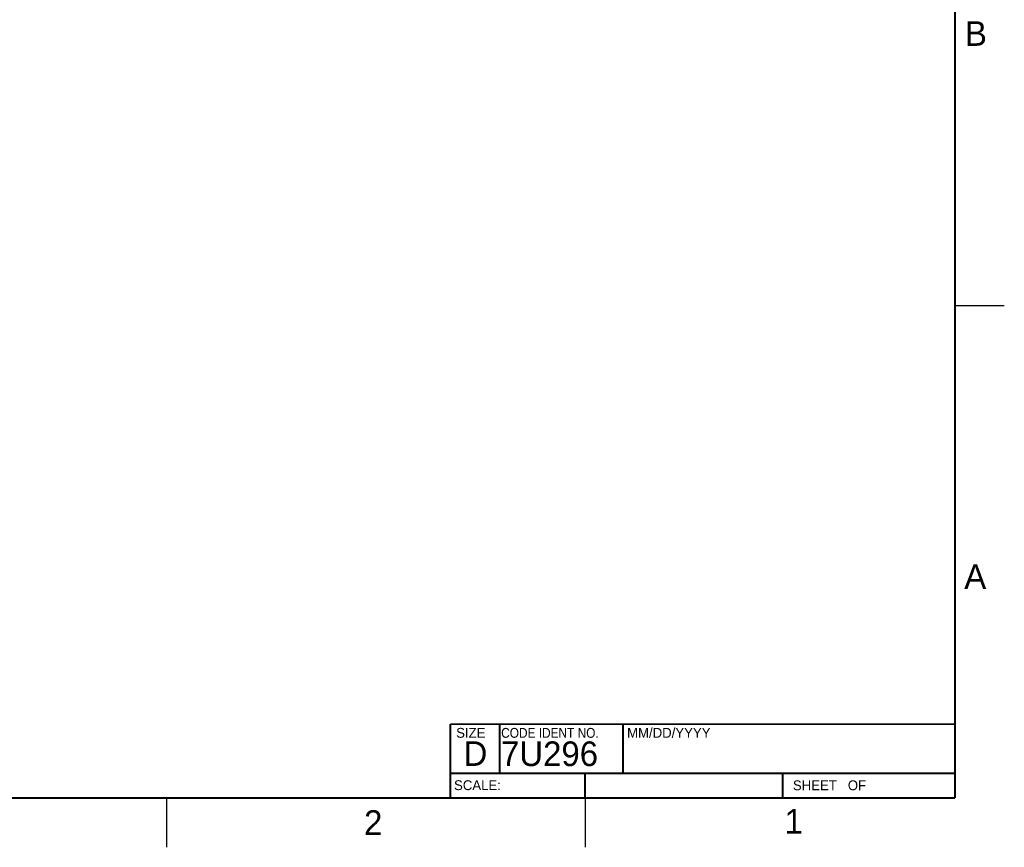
# Model space of a CAD drawing. Header units: inches. Extents: x 0 to 34, y 0 to 22.
# Tile 14 of 155: x 24 to 34, y 0 to 8.4. Entities that reach past the tile are written whole.
import ezdxf

# ---------------------------------------------------------------- set-up
doc = ezdxf.new("R2010")
doc.units = ezdxf.units.IN
doc.header["$LTSCALE"] = 1.87
doc.header["$MEASUREMENT"] = 0
doc.layers.get('0').update_dxf_attribs({"linetype": 'CONTINUOUS'})
doc.styles.add('TEXTSTYLE_2', font='txt')
doc.styles.add('TEXTSTYLE_3', font='txt', dxfattribs={"width": 0.9})

msp = doc.modelspace()

# ---------------------------------------------------------------- linework, layer by layer
at = {"color": 2, "linetype": 'CONTINUOUS'}
for p, q in [((33.5, 5.5), (34, 5.5)), ((25.5, 0.5), (25.5, 0)), ((29.75, 0), (29.75, 0.5))]:
    msp.add_line(p, q, dxfattribs=at)
at = {"color": 7, "linetype": 'CONTINUOUS', "const_width": 0.02}
for points in [[(33.5, 0.5), (33.5, 21.5)], [(28.38, 1.25), (33.5, 1.25)], [(28.38, 1.25), (28.38, 0.5)], [(0.5, 0.5), (33.5, 0.5)]]:
    msp.add_lwpolyline(points, dxfattribs=at)
at = {"color": 2, "linetype": 'CONTINUOUS', "const_width": 0.02}
for points in [[(28.88, 0.75), (28.88, 1.25)], [(30.13, 0.75), (30.13, 1.25)], [(28.38, 0.75), (33.5, 0.75)], [(29.7459, 0.75), (29.7459, 0.5)], [(31.75, 0.75), (31.75, 0.5)]]:
    msp.add_lwpolyline(points, dxfattribs=at)

# ---------------------------------------------------------------- texts
at = {"color": 2, "linetype": 'CONTINUOUS', "attachment_point": 1, "line_spacing_factor": 0.9}
for s, insert, char_height, width, style in [('B', (33.6006, 8.3845), 0.25, 0.25, 'TEXTSTYLE_2'), ('A', (33.5939, 2.8728), 0.25, 0.25, 'TEXTSTYLE_2'), ('SIZE', (28.4379, 1.2118), 0.1, 0.4, 'TEXTSTYLE_2'), ('CODE IDENT NO.', (28.8949, 1.2115), 0.1, 1.26, 'TEXTSTYLE_3'), ('MM/DD/YYYY', (30.1721, 1.2121), 0.1, 1, 'TEXTSTYLE_2'), ('SCALE:', (28.4164, 0.6806), 0.1, 0.6, 'TEXTSTYLE_2'), ('SHEET   OF', (31.8549, 0.6795), 0.1, 1, 'TEXTSTYLE_2'), ('2', (27.5035, 0.3763), 0.25, 0.25, 'TEXTSTYLE_2'), ('1', (31.7706, 0.389), 0.25, 0.25, 'TEXTSTYLE_2')]:
    msp.add_mtext(s, dxfattribs=dict(at, insert=insert, char_height=char_height, width=width, style=style))
at = {"color": 7, "linetype": 'CONTINUOUS', "char_height": 0.25, "attachment_point": 1, "line_spacing_factor": 0.9, "style": 'TEXTSTYLE_2'}
for s, insert, width in [('D  ', (28.5128, 1.0764), 0.75), ('7U296', (28.8928, 1.0745), 1.25)]:
    msp.add_mtext(s, dxfattribs=dict(at, insert=insert, width=width))

doc.saveas('drawing.dxf')
